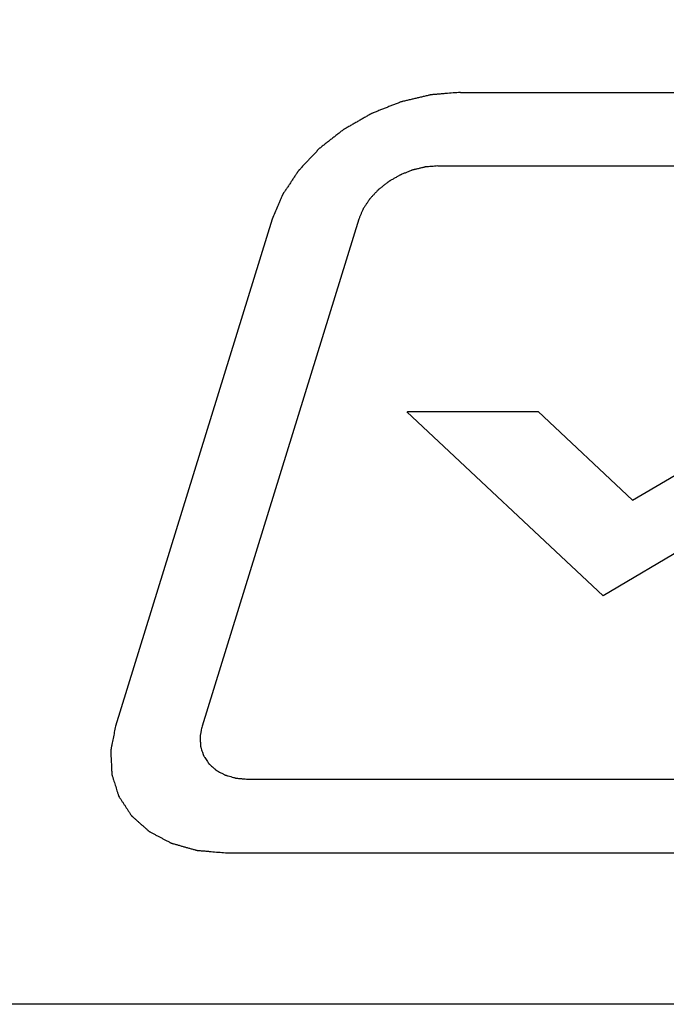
# Model space of a CAD drawing. Header units: inches. Extents: x 749 to 1245, y 24 to 374.
# Tile 94 of 145: x 1136 to 1142, y 144 to 153. Entities that reach past the tile are written whole.
import ezdxf

# ---------------------------------------------------------------- set-up
doc = ezdxf.new("R2010")
doc.units = ezdxf.units.IN
doc.header["$LTSCALE"] = 5
doc.header["$MEASUREMENT"] = 0
doc.layers.add('AM_0', color=7, linetype='CONTINUOUS', lineweight=30)

msp = doc.modelspace()

# ---------------------------------------------------------------- linework, layer by layer
at = {"layer": 'AM_0', "color": 253, "linetype": 'Continuous', "true_color": 0xadadad}
for p, q in [((1139.9906, 152.6074), (1145.7012, 152.6074)), ((1139.7727, 151.9025), (1145.4833, 151.9025)), ((1138.1878, 151.3933), (1136.6869, 146.5367)), ((1139.0167, 151.3933), (1137.5159, 146.5367)), ((1141.3554, 147.7843), (1139.4781, 149.546)), ((1139.4835, 149.5492), (1140.7331, 149.5492)), ((1140.7331, 149.5492), (1141.6383, 148.6997)), ((1144.3222, 149.546), (1141.3554, 147.7843)), ((1141.6383, 148.6997), (1143.0692, 149.5492)), ((1137.9572, 146.0275), (1143.6678, 146.0275)), ((1137.7394, 145.3225), (1143.45, 145.3225))]:
    msp.add_line(p, q, dxfattribs=at)
at = {"layer": 'AM_0', "color": 7, "linetype": 'Continuous'}
msp.add_lwpolyline([(1134.4391, 178.2774), (1181.9324, 178.2774), (1171.3001, 143.871), (1123.8067, 143.871)], close=True, dxfattribs=at)
at = {"layer": 'AM_0', "color": 253, "linetype": 'Continuous', "true_color": 0xadadad}
for points, knots in [([(1139.9906, 152.6074), (1139.9669, 152.6055), (1139.9195, 152.6017), (1139.8602, 152.5969), (1139.8128, 152.593), (1139.7832, 152.5906), (1139.7595, 152.5887), (1139.7417, 152.5872), (1139.7269, 152.586), (1139.7165, 152.5852), (1139.7106, 152.5846), (1139.7062, 152.5845), (1139.7017, 152.5832), (1139.6957, 152.5819), (1139.6852, 152.5793), (1139.6702, 152.5758), (1139.6522, 152.5715), (1139.6282, 152.5658), (1139.5982, 152.5586), (1139.5622, 152.5501), (1139.5262, 152.5415), (1139.4962, 152.5344), (1139.4722, 152.5287), (1139.4542, 152.5244), (1139.4392, 152.5209), (1139.4273, 152.5179), (1139.4182, 152.5162), (1139.4095, 152.5123), (1139.3978, 152.5078), (1139.3832, 152.5019), (1139.3657, 152.495), (1139.3423, 152.4857), (1139.3131, 152.4741), (1139.2781, 152.4602), (1139.243, 152.4463), (1139.2138, 152.4347), (1139.1904, 152.4255), (1139.1729, 152.4185), (1139.1583, 152.4128), (1139.1467, 152.408), (1139.1377, 152.405), (1139.1296, 152.3997), (1139.1184, 152.3935), (1139.1045, 152.3855), (1139.0879, 152.376), (1139.0656, 152.3632), (1139.0379, 152.3473), (1139.0045, 152.3282), (1138.9712, 152.3091), (1138.9434, 152.2932), (1138.9212, 152.2805), (1138.9046, 152.2709), (1138.8906, 152.263), (1138.8796, 152.2565), (1138.8709, 152.2521), (1138.864, 152.246), (1138.8541, 152.2385), (1138.842, 152.2289), (1138.8274, 152.2175), (1138.808, 152.2022), (1138.7837, 152.1832), (1138.7545, 152.1603), (1138.7253, 152.1374), (1138.701, 152.1183), (1138.6815, 152.1031), (1138.667, 152.0916), (1138.6547, 152.0821), (1138.6452, 152.0744), (1138.6374, 152.069), (1138.6317, 152.0621), (1138.6234, 152.0535), (1138.6133, 152.0426), (1138.601, 152.0296), (1138.5846, 152.0122), (1138.5642, 151.9904), (1138.5397, 151.9643), (1138.5151, 151.9382), (1138.4947, 151.9164), (1138.4784, 151.899), (1138.4661, 151.886), (1138.4559, 151.8751), (1138.4487, 151.8675), (1138.4447, 151.8631), (1138.4414, 151.86), (1138.4393, 151.8563), (1138.436, 151.8516), (1138.4305, 151.8434), (1138.4226, 151.8316), (1138.4132, 151.8174), (1138.4005, 151.7985), (1138.3848, 151.7749), (1138.3658, 151.7466), (1138.3469, 151.7183), (1138.3311, 151.6947), (1138.3185, 151.6758), (1138.309, 151.6616), (1138.3011, 151.6498), (1138.2956, 151.6416), (1138.2925, 151.6368), (1138.2899, 151.6333), (1138.2885, 151.6295), (1138.2863, 151.6245), (1138.2826, 151.6158), (1138.2773, 151.6033), (1138.2709, 151.5883), (1138.2624, 151.5683), (1138.2517, 151.5433), (1138.2347, 151.5033), (1138.2133, 151.4533), (1138.1963, 151.4133), (1138.1878, 151.3933)], [0, 0, 0, 0, 0.03125, 0.0625, 0.078125, 0.09375, 0.101562, 0.109375, 0.117188, 0.121094, 0.123047, 0.125, 0.126953, 0.128906, 0.132812, 0.140625, 0.148438, 0.15625, 0.171875, 0.1875, 0.203125, 0.21875, 0.226562, 0.234375, 0.242188, 0.246094, 0.25, 0.253906, 0.257812, 0.265625, 0.273438, 0.28125, 0.296875, 0.3125, 0.328125, 0.34375, 0.351562, 0.359375, 0.367188, 0.371094, 0.375, 0.378906, 0.382812, 0.390625, 0.398438, 0.40625, 0.421875, 0.4375, 0.453125, 0.46875, 0.476562, 0.484375, 0.492188, 0.496094, 0.5, 0.503906, 0.507812, 0.515625, 0.523438, 0.53125, 0.546875, 0.5625, 0.578125, 0.59375, 0.601562, 0.609375, 0.617188, 0.621094, 0.625, 0.628906, 0.632812, 0.640625, 0.648438, 0.65625, 0.671875, 0.6875, 0.703125, 0.71875, 0.726562, 0.734375, 0.742188, 0.746094, 0.748047, 0.75, 0.751953, 0.753906, 0.757812, 0.765625, 0.773438, 0.78125, 0.796875, 0.8125, 0.828125, 0.84375, 0.851562, 0.859375, 0.867188, 0.871094, 0.873047, 0.875, 0.876953, 0.878906, 0.882812, 0.890625, 0.898438, 0.90625, 0.921875, 0.9375, 0.96875, 1, 1, 1, 1]), ([(1139.7727, 151.9025), (1139.7628, 151.9016), (1139.7429, 151.9), (1139.7131, 151.8976), (1139.6882, 151.8955), (1139.6709, 151.8942), (1139.6609, 151.8933), (1139.6535, 151.8931), (1139.6459, 151.8909), (1139.6359, 151.8886), (1139.6182, 151.8843), (1139.5931, 151.8784), (1139.5679, 151.8724), (1139.5503, 151.8683), (1139.5403, 151.8657), (1139.5327, 151.8644), (1139.5254, 151.861), (1139.5156, 151.8573), (1139.4984, 151.8504), (1139.4739, 151.8407), (1139.4494, 151.831), (1139.4323, 151.8242), (1139.4225, 151.8202), (1139.415, 151.8177), (1139.4082, 151.8133), (1139.3988, 151.8081), (1139.3825, 151.7987), (1139.3592, 151.7854), (1139.336, 151.772), (1139.3196, 151.7627), (1139.3104, 151.7573), (1139.3031, 151.7536), (1139.2973, 151.7485), (1139.289, 151.7422), (1139.2748, 151.7309), (1139.2544, 151.7149), (1139.234, 151.6989), (1139.2197, 151.6878), (1139.2116, 151.6813), (1139.2051, 151.6767), (1139.2004, 151.671), (1139.1934, 151.6638), (1139.1815, 151.651), (1139.1643, 151.6328), (1139.1472, 151.6145), (1139.1351, 151.6018), (1139.1284, 151.5944), (1139.1228, 151.5891), (1139.1193, 151.583), (1139.1138, 151.5751), (1139.1047, 151.5612), (1139.0914, 151.5415), (1139.0782, 151.5216), (1139.0688, 151.5078), (1139.0637, 151.4998), (1139.0592, 151.494), (1139.057, 151.4876), (1139.0533, 151.4793), (1139.0489, 151.4688), (1139.0435, 151.4562), (1139.0364, 151.4394), (1139.0274, 151.4185), (1139.0203, 151.4017), (1139.0167, 151.3933)], [0, 0, 0, 0, 0.03125, 0.0625, 0.09375, 0.109375, 0.117188, 0.125, 0.132812, 0.140625, 0.15625, 0.1875, 0.21875, 0.234375, 0.242188, 0.25, 0.257812, 0.265625, 0.28125, 0.3125, 0.34375, 0.359375, 0.367188, 0.375, 0.382812, 0.390625, 0.40625, 0.4375, 0.46875, 0.484375, 0.492188, 0.5, 0.507812, 0.515625, 0.53125, 0.5625, 0.59375, 0.609375, 0.617188, 0.625, 0.632812, 0.640625, 0.65625, 0.6875, 0.71875, 0.734375, 0.742188, 0.75, 0.757812, 0.765625, 0.78125, 0.8125, 0.84375, 0.859375, 0.867188, 0.875, 0.882812, 0.890625, 0.90625, 0.921875, 0.9375, 0.96875, 1, 1, 1, 1]), ([(1136.6869, 146.5367), (1136.6831, 146.517), (1136.6755, 146.4777), (1136.666, 146.4286), (1136.6584, 146.3893), (1136.6536, 146.3647), (1136.6498, 146.3451), (1136.647, 146.3303), (1136.6446, 146.318), (1136.6429, 146.3094), (1136.642, 146.3045), (1136.641, 146.3008), (1136.6415, 146.2973), (1136.6416, 146.2926), (1136.642, 146.2843), (1136.6425, 146.2725), (1136.6432, 146.2583), (1136.6441, 146.2394), (1136.6452, 146.2158), (1136.6465, 146.1874), (1136.6478, 146.1591), (1136.6489, 146.1354), (1136.6497, 146.1165), (1136.6504, 146.1023), (1136.6509, 146.0905), (1136.6513, 146.0822), (1136.6516, 146.0776), (1136.6514, 146.0739), (1136.6528, 146.0707), (1136.6541, 146.0663), (1136.6565, 146.0587), (1136.6599, 146.0478), (1136.6641, 146.0348), (1136.6696, 146.0173), (1136.6765, 145.9955), (1136.6848, 145.9694), (1136.693, 145.9432), (1136.6999, 145.9214), (1136.7054, 145.904), (1136.7096, 145.8909), (1136.713, 145.88), (1136.7154, 145.8724), (1136.7169, 145.8681), (1136.7176, 145.8647), (1136.7198, 145.8619), (1136.7222, 145.8579), (1136.7268, 145.8512), (1136.7331, 145.8414), (1136.7407, 145.8298), (1136.7509, 145.8142), (1136.7636, 145.7948), (1136.7788, 145.7714), (1136.7941, 145.7481), (1136.8068, 145.7287), (1136.8169, 145.7131), (1136.8245, 145.7015), (1136.8309, 145.6918), (1136.8353, 145.6849), (1136.8379, 145.6811), (1136.8396, 145.678), (1136.8425, 145.6758), (1136.8459, 145.6726), (1136.8521, 145.6672), (1136.8609, 145.6593), (1136.8714, 145.6499), (1136.8855, 145.6374), (1136.9031, 145.6217), (1136.9242, 145.6029), (1136.9453, 145.5841), (1136.9629, 145.5685), (1136.977, 145.5559), (1136.9875, 145.5465), (1136.9963, 145.5387), (1137.0024, 145.5332), (1137.006, 145.5301), (1137.0084, 145.5275), (1137.012, 145.526), (1137.0163, 145.5236), (1137.024, 145.5196), (1137.035, 145.5137), (1137.0482, 145.5067), (1137.0657, 145.4974), (1137.0877, 145.4857), (1137.1141, 145.4717), (1137.1404, 145.4577), (1137.1624, 145.4461), (1137.18, 145.4367), (1137.1932, 145.4297), (1137.2042, 145.4239), (1137.2118, 145.4198), (1137.2163, 145.4175), (1137.2194, 145.4156), (1137.2234, 145.4147), (1137.2285, 145.4132), (1137.2374, 145.4107), (1137.2502, 145.4071), (1137.2655, 145.4028), (1137.2859, 145.397), (1137.3114, 145.3898), (1137.3421, 145.3811), (1137.3727, 145.3724), (1137.3982, 145.3652), (1137.4187, 145.3595), (1137.434, 145.3551), (1137.4467, 145.3515), (1137.4556, 145.349), (1137.4608, 145.3476), (1137.4645, 145.3463), (1137.4689, 145.3461), (1137.4746, 145.3456), (1137.4847, 145.3447), (1137.4989, 145.3435), (1137.5161, 145.342), (1137.539, 145.34), (1137.5676, 145.3375), (1137.6134, 145.3335), (1137.6707, 145.3285), (1137.7165, 145.3245), (1137.7394, 145.3225)], [0, 0, 0, 0, 0.03125, 0.0625, 0.078125, 0.09375, 0.101562, 0.109375, 0.117188, 0.121094, 0.123047, 0.125, 0.126953, 0.128906, 0.132812, 0.140625, 0.148438, 0.15625, 0.171875, 0.1875, 0.203125, 0.21875, 0.226562, 0.234375, 0.242188, 0.246094, 0.248047, 0.25, 0.251953, 0.253906, 0.257812, 0.265625, 0.273438, 0.28125, 0.296875, 0.3125, 0.328125, 0.34375, 0.351562, 0.359375, 0.367188, 0.371094, 0.373047, 0.375, 0.376953, 0.378906, 0.382812, 0.390625, 0.398438, 0.40625, 0.421875, 0.4375, 0.453125, 0.46875, 0.476562, 0.484375, 0.492188, 0.496094, 0.498047, 0.5, 0.501953, 0.503906, 0.507812, 0.515625, 0.523438, 0.53125, 0.546875, 0.5625, 0.578125, 0.59375, 0.601562, 0.609375, 0.617188, 0.621094, 0.623047, 0.625, 0.626953, 0.628906, 0.632812, 0.640625, 0.648438, 0.65625, 0.671875, 0.6875, 0.703125, 0.71875, 0.726562, 0.734375, 0.742188, 0.746094, 0.748047, 0.75, 0.751953, 0.753906, 0.757812, 0.765625, 0.773438, 0.78125, 0.796875, 0.8125, 0.828125, 0.84375, 0.851562, 0.859375, 0.867188, 0.871094, 0.873047, 0.875, 0.876953, 0.878906, 0.882812, 0.890625, 0.898438, 0.90625, 0.921875, 0.9375, 0.96875, 1, 1, 1, 1]), ([(1137.5159, 146.5367), (1137.5143, 146.5284), (1137.5111, 146.5119), (1137.5071, 146.4913), (1137.5039, 146.4749), (1137.5015, 146.4625), (1137.4996, 146.4522), (1137.4981, 146.445), (1137.4974, 146.4409), (1137.4965, 146.4377), (1137.4969, 146.4348), (1137.497, 146.4308), (1137.4974, 146.4239), (1137.498, 146.41), (1137.4989, 146.3902), (1137.4998, 146.3704), (1137.5005, 146.3565), (1137.5008, 146.3496), (1137.501, 146.3456), (1137.5009, 146.3426), (1137.502, 146.3399), (1137.5031, 146.3362), (1137.5052, 146.3299), (1137.5092, 146.317), (1137.515, 146.2988), (1137.5207, 146.2805), (1137.5248, 146.2677), (1137.5268, 146.2613), (1137.528, 146.2577), (1137.5286, 146.2548), (1137.5305, 146.2525), (1137.5325, 146.2492), (1137.5363, 146.2435), (1137.5437, 146.2321), (1137.5544, 146.2158), (1137.5651, 146.1995), (1137.5725, 146.1881), (1137.5762, 146.1823), (1137.5784, 146.1791), (1137.5798, 146.1765), (1137.5822, 146.1747), (1137.5851, 146.172), (1137.5903, 146.1674), (1137.6006, 146.1582), (1137.6154, 146.1451), (1137.6301, 146.1319), (1137.6405, 146.1228), (1137.6456, 146.1181), (1137.6486, 146.1156), (1137.6506, 146.1134), (1137.6536, 146.1121), (1137.6572, 146.1101), (1137.6637, 146.1067), (1137.6766, 146.0999), (1137.695, 146.0901), (1137.7134, 146.0803), (1137.7264, 146.0735), (1137.7328, 146.07), (1137.7365, 146.0681), (1137.7391, 146.0664), (1137.7425, 146.0657), (1137.7467, 146.0645), (1137.7542, 146.0624), (1137.7692, 146.0581), (1137.7906, 146.0521), (1137.812, 146.046), (1137.827, 146.0418), (1137.8345, 146.0396), (1137.8388, 146.0385), (1137.8419, 146.0374), (1137.8456, 146.0373), (1137.8504, 146.0368), (1137.8588, 146.0361), (1137.8708, 146.035), (1137.8852, 146.0338), (1137.9044, 146.0321), (1137.9284, 146.03), (1137.9476, 146.0283), (1137.9572, 146.0275)], [0, 0, 0, 0, 0.03125, 0.0625, 0.078125, 0.09375, 0.109375, 0.117188, 0.121094, 0.125, 0.128906, 0.132812, 0.140625, 0.15625, 0.1875, 0.21875, 0.234375, 0.242188, 0.246094, 0.25, 0.253906, 0.257812, 0.265625, 0.28125, 0.3125, 0.34375, 0.359375, 0.367188, 0.371094, 0.375, 0.378906, 0.382812, 0.390625, 0.40625, 0.4375, 0.46875, 0.484375, 0.492188, 0.496094, 0.5, 0.503906, 0.507812, 0.515625, 0.53125, 0.5625, 0.59375, 0.609375, 0.617188, 0.621094, 0.625, 0.628906, 0.632812, 0.640625, 0.65625, 0.6875, 0.71875, 0.734375, 0.742188, 0.746094, 0.75, 0.753906, 0.757812, 0.765625, 0.78125, 0.8125, 0.84375, 0.859375, 0.867188, 0.871094, 0.875, 0.878906, 0.882812, 0.890625, 0.90625, 0.921875, 0.9375, 0.96875, 1, 1, 1, 1])]:
    msp.add_open_spline(points, degree=3, knots=knots, dxfattribs=at)

doc.saveas('drawing.dxf')
